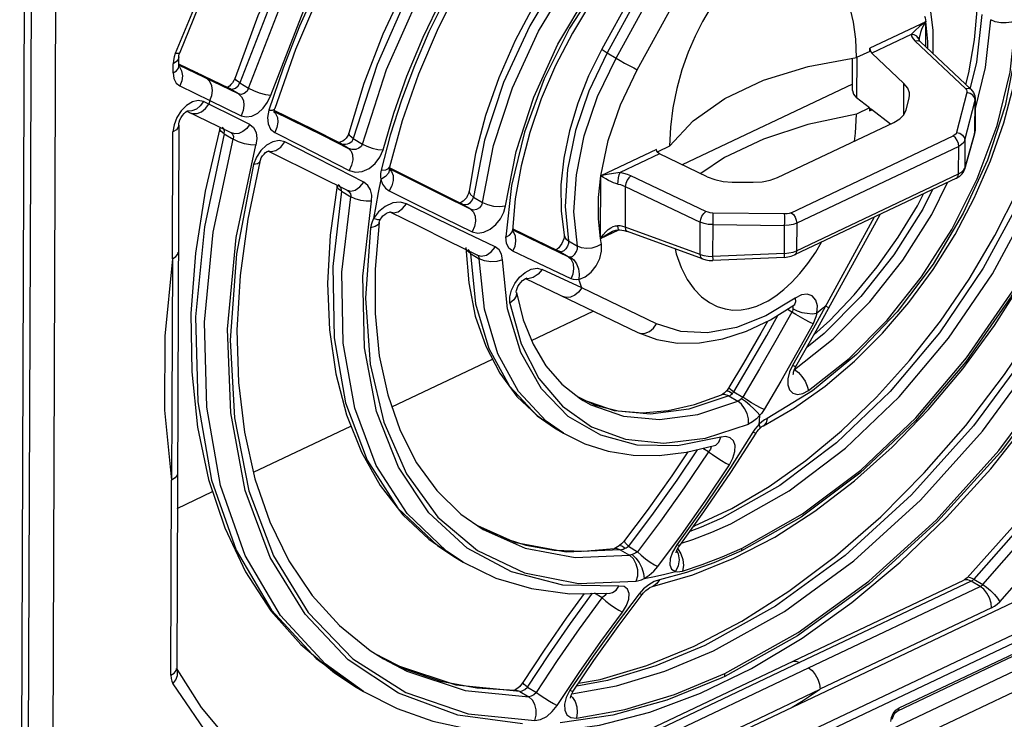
# Model space of a CAD drawing. Extents: x 0 to 594, y 0 to 420.
# Tile 23 of 37: x 532 to 543, y 82 to 89. Entities that reach past the tile are written whole.
import ezdxf

# ---------------------------------------------------------------- set-up
doc = ezdxf.new("R2010")
doc.units = 0
doc.header["$LTSCALE"] = 32.67
doc.layers.get('0').update_dxf_attribs({"linetype": 'CONTINUOUS'})

msp = doc.modelspace()

# ---------------------------------------------------------------- linework, layer by layer
at = {"color": 9, "linetype": 'CONTINUOUS'}
for p, q in [((532.441, 107.465), (532.324, 76.416)), ((532.511, 107.462), (532.395, 76.414)), ((539.261, 90.205), (538.481, 88.786)), ((538.575, 88.73), (539.355, 90.151)), ((538.797, 88.609), (539.462, 89.819)), ((534.374, 89.786), (533.955, 88.78)), ((542.408, 89.189), (542.353, 88.688)), ((541.667, 88.978), (541.255, 88.782)), ((541.709, 88.909), (542.237, 88.412)), ((541.752, 88.922), (541.747, 88.936)), ((538.481, 88.786), (538.575, 88.73)), ((533.933, 88.575), (533.934, 88.672)), ((534.618, 88.355), (533.993, 88.656)), ((541.099, 88.736), (541.097, 88.314)), ((542.353, 88.688), (542.285, 88.406)), ((533.989, 88.626), (533.993, 88.646)), ((533.993, 88.646), (534.001, 88.638)), ((534.192, 88.571), (534.183, 88.576)), ((535.086, 88.626), (534.936, 88.183)), ((534.293, 88.523), (534.301, 88.519)), ((534.631, 88.471), (534.724, 88.415)), ((541.591, 88.135), (541.592, 88.465)), ((534.002, 88.439), (534.319, 88.286)), ((534.516, 88.415), (534.524, 88.41)), ((534.524, 88.41), (534.516, 88.415)), ((534.618, 88.355), (534.524, 88.41)), ((542.252, 88.37), (542.145, 87.951)), ((542.286, 88.36), (542.252, 88.37)), ((542.295, 88.403), (542.295, 88.403)), ((534.307, 88.248), (534.25, 88.275)), ((534.319, 88.286), (534.307, 88.248)), ((534.319, 88.286), (534.645, 88.125)), ((542.231, 87.87), (542.338, 88.289)), ((542.338, 88.289), (542.332, 88.317)), ((542.337, 87.955), (542.338, 88.289)), ((534.084, 88.175), (534.081, 88.176)), ((534.992, 88.171), (535.498, 87.921)), ((534.992, 88.164), (535.007, 88.15)), ((535.134, 88.111), (535.14, 88.108)), ((533.926, 86.626), (533.931, 87.956)), ((534.469, 87.935), (534.471, 87.964)), ((534.469, 87.935), (534.563, 87.879)), ((534.54, 87.948), (534.556, 87.933)), ((542.337, 87.955), (542.23, 87.579)), ((542.334, 87.937), (542.337, 87.955)), ((535.498, 87.921), (535.771, 87.784)), ((535.67, 87.844), (535.676, 87.841)), ((535.676, 87.841), (535.67, 87.844)), ((535.771, 87.784), (535.676, 87.841)), ((535.821, 87.886), (535.917, 87.829)), ((536.209, 87.921), (536.114, 87.554)), ((540.412, 87.109), (542.11, 87.915)), ((542.231, 87.87), (542.23, 87.579)), ((539.029, 87.726), (538.617, 87.531)), ((542.167, 87.805), (540.469, 86.999)), ((542.166, 87.516), (542.167, 87.805)), ((534.806, 87.693), (534.776, 87.615)), ((536.191, 87.572), (536.201, 87.587)), ((536.2, 87.578), (536.197, 87.579)), ((536.199, 87.567), (536.223, 87.542)), ((542.23, 87.579), (542.228, 87.562)), ((539.517, 87.122), (538.731, 87.496)), ((540.468, 86.711), (542.166, 87.516)), ((535.698, 87.334), (535.794, 87.277)), ((537.479, 87.394), (537.419, 86.855)), ((538.672, 87.384), (538.67, 86.958)), ((538.672, 87.384), (539.458, 87.01)), ((537.081, 87.273), (537.175, 87.217)), ((536.087, 87.119), (536.034, 87.047)), ((536.156, 87.176), (536.087, 87.119)), ((536.956, 87.201), (536.949, 87.205)), ((536.956, 87.201), (536.949, 87.205)), ((537.05, 87.145), (536.956, 87.201)), ((538.041, 87.174), (538.077, 86.814)), ((540.342, 87.096), (539.589, 87.106)), ((539.457, 86.671), (539.458, 87.01)), ((541.282, 87.062), (540.661, 85.931)), ((537.484, 86.901), (537.49, 86.923)), ((537.675, 86.839), (537.49, 86.929)), ((537.502, 86.908), (537.49, 86.92)), ((539.457, 86.671), (538.67, 86.958)), ((539.588, 86.984), (539.587, 86.651)), ((539.588, 86.984), (540.342, 86.974)), ((540.341, 86.683), (540.342, 86.974)), ((540.469, 86.999), (540.468, 86.711)), ((538.073, 86.647), (537.675, 86.839)), ((538.077, 86.814), (538.17, 86.758)), ((537.016, 86.708), (537.002, 86.738)), ((537.048, 86.681), (537.016, 86.708)), ((537.048, 86.681), (537.044, 86.699)), ((537.956, 86.714), (537.964, 86.714)), ((537.964, 86.714), (538.004, 86.7)), ((537.971, 86.707), (537.979, 86.703)), ((537.971, 86.707), (537.979, 86.703)), ((537.979, 86.703), (537.987, 86.7)), ((538.073, 86.647), (537.979, 86.703)), ((537.048, 86.681), (537.142, 86.625)), ((537.138, 86.643), (537.142, 86.625)), ((540.341, 86.683), (539.587, 86.651)), ((540.446, 86.666), (540.446, 86.666)), ((538.215, 86.321), (537.802, 86.515)), ((537.652, 86.417), (537.634, 86.422)), ((539, 85.943), (538.215, 86.321)), ((540.417, 86.067), (540.369, 86.096)), ((540.425, 85.508), (540.393, 85.439)), ((538.218, 85.152), (538.192, 85.166)), ((538.558, 85.032), (538.218, 85.152)), ((539.757, 85.188), (539.851, 85.132)), ((539.81, 85.232), (539.904, 85.176)), ((538.231, 85.14), (538.231, 85.14)), ((537.93, 84.854), (537.93, 84.854)), ((539.544, 84.602), (539.484, 84.638)), ((533.91, 82.259), (533.917, 84.304)), ((539.511, 84.044), (539.211, 83.625)), ((539.683, 83.906), (539.66, 83.895)), ((537.526, 83.647), (537.126, 83.826)), ((535.285, 79.151), (544.687, 83.611)), ((538.705, 83.611), (538.801, 83.554)), ((544.725, 83.538), (535.323, 79.078)), ((536.875, 83.504), (536.875, 83.504)), ((538.578, 83.588), (538.556, 83.588)), ((538.62, 83.574), (538.578, 83.588)), ((538.62, 83.574), (538.716, 83.517)), ((539.211, 83.562), (539.227, 83.531)), ((539.222, 83.583), (539.254, 83.531)), ((539.89, 83.562), (539.896, 83.592)), ((541.543, 81.917), (544.725, 83.426)), ((538.918, 83.208), (538.864, 83.164)), ((542.299, 83.245), (540.499, 82.392)), ((540.593, 82.336), (542.392, 83.19)), ((542.228, 83.258), (542.221, 83.256)), ((542.392, 83.19), (542.299, 83.245)), ((542.325, 83.265), (542.419, 83.21)), ((538.43, 83.071), (538.35, 83.118)), ((538.864, 83.164), (538.816, 83.111)), ((542.512, 82.965), (540.712, 82.112)), ((536.289, 82.356), (536.078, 82.468)), ((536.135, 82.431), (536.136, 82.431)), ((536.9, 82.155), (536.289, 82.356)), ((538.334, 82.458), (538.09, 82.101)), ((533.978, 82.301), (533.967, 82.329)), ((539.715, 82.246), (539.716, 82.257)), ((539.716, 82.257), (539.717, 82.278)), ((537.568, 82.089), (536.9, 82.155)), ((539.715, 82.246), (539.684, 82.231)), ((535.835, 82.145), (535.835, 82.145)), ((536.993, 82.099), (537.661, 82.033)), ((537.568, 82.089), (537.661, 82.033)), ((537.646, 82.134), (537.74, 82.078)), ((538.102, 82.042), (538.12, 82.027)), ((541.461, 81.815), (541.48, 81.857)), ((541.48, 81.857), (541.509, 81.893)), ((541.509, 81.893), (541.543, 81.917)), ((541.454, 81.773), (541.461, 81.815))]:
    msp.add_line(p, q, dxfattribs=at)
at = {"color": 7, "linetype": 'CONTINUOUS'}
for p, q in [((532.659, 77.3), (532.712, 91.615)), ((539.209, 90.251), (538.426, 88.823)), ((541.821, 89.111), (541.235, 88.834)), ((541.82, 89.113), (541.819, 88.852)), ((541.752, 88.923), (541.752, 88.925)), ((541.752, 88.925), (541.752, 88.925)), ((541.752, 88.922), (541.752, 88.923)), ((541.752, 88.922), (541.752, 88.921)), ((542.295, 88.403), (541.767, 88.9)), ((541.235, 88.801), (541.097, 88.736)), ((541.235, 88.801), (541.235, 88.833)), ((541.245, 88.795), (541.255, 88.782)), ((541.592, 88.465), (541.255, 88.782)), ((533.993, 88.646), (533.994, 88.743)), ((534.516, 88.415), (533.993, 88.667)), ((541.052, 88.392), (541.053, 88.728)), ((541.052, 88.458), (539.269, 87.612)), ((541.648, 88.312), (541.652, 88.343)), ((541.233, 88.209), (541.097, 88.314)), ((541.616, 88.188), (541.648, 88.312)), ((542.336, 88.336), (542.34, 88.304)), ((542.34, 88.304), (542.338, 88.289)), ((542.34, 88.304), (542.339, 87.969)), ((534.076, 88.173), (534.403, 88.015)), ((534.084, 88.178), (534.085, 88.178)), ((534.995, 88.189), (534.998, 88.201)), ((541.233, 88.209), (541.095, 88.143)), ((541.233, 88.209), (541.233, 88.176)), ((541.233, 88.176), (541.256, 88.187)), ((541.452, 88.039), (541.253, 88.193)), ((540.268, 87.477), (541.487, 88.056)), ((533.991, 88.027), (533.97, 82.33)), ((534.403, 88.015), (534.545, 87.946)), ((534.424, 88), (534.422, 87.992)), ((534.424, 88.004), (534.424, 88)), ((542.334, 87.937), (542.228, 87.562)), ((542.337, 87.955), (542.339, 87.969)), ((542.338, 87.961), (542.339, 87.969)), ((534.93, 87.756), (534.932, 87.757)), ((534.932, 87.756), (535.468, 87.489)), ((538.999, 87.773), (538.414, 87.495)), ((539.003, 87.755), (538.999, 87.773)), ((539.013, 87.739), (539.003, 87.755)), ((539.137, 87.806), (539.012, 87.747)), ((539.029, 87.726), (539.013, 87.739)), ((539.531, 87.487), (539.029, 87.726)), ((539.713, 87.687), (539.465, 87.519)), ((536.2, 87.584), (536.201, 87.587)), ((536.669, 87.344), (536.2, 87.578)), ((542.166, 87.516), (542.196, 87.535)), ((542.196, 87.535), (542.218, 87.556)), ((542.217, 87.536), (542.228, 87.562)), ((542.218, 87.556), (542.23, 87.579)), ((535.468, 87.489), (535.758, 87.344)), ((538.412, 86.836), (538.414, 87.497)), ((539.791, 87.431), (540.014, 87.428)), ((542.144, 87.471), (540.446, 86.666)), ((535.652, 87.398), (535.652, 87.395)), ((535.757, 87.344), (535.757, 87.344)), ((536.949, 87.205), (536.669, 87.344)), ((537.519, 87.256), (537.49, 86.923)), ((536.209, 87.117), (536.21, 87.117)), ((540.686, 85.896), (541.344, 87.091)), ((537.971, 86.707), (537.491, 86.939)), ((538.411, 86.838), (538.604, 86.93)), ((538.539, 86.914), (538.539, 86.915)), ((539.482, 86.624), (538.695, 86.911)), ((536.817, 86.815), (537.123, 86.664)), ((537.958, 86.727), (537.947, 86.719)), ((537.974, 86.741), (537.958, 86.727)), ((537.991, 86.761), (537.974, 86.741)), ((540.43, 86.697), (540.468, 86.711)), ((540.342, 86.641), (539.588, 86.609)), ((537.627, 86.419), (538.802, 85.853)), ((537.633, 86.421), (537.634, 86.422)), ((540.051, 86.13), (540.168, 86.186)), ((537.689, 85.769), (538.337, 86.076)), ((536.225, 85.075), (537.279, 85.574)), ((540.442, 85.457), (540.452, 85.481)), ((540.452, 85.481), (540.46, 85.496)), ((539.681, 85.199), (539.68, 85.198)), ((540.12, 84.875), (540.446, 85.062)), ((548.544, 85.05), (541.473, 81.696)), ((534.775, 84.387), (535.797, 84.872)), ((537.93, 84.854), (538.024, 84.798)), ((548.744, 84.93), (541.473, 81.481)), ((539.777, 84.384), (540.043, 84.797)), ((539.607, 84.667), (539.607, 84.668)), ((533.976, 84.008), (534.347, 84.184)), ((534.82, 79.267), (544.561, 83.888)), ((539.388, 83.82), (539.399, 83.824)), ((536.875, 83.504), (536.971, 83.446)), ((538.559, 83.589), (538.556, 83.588)), ((541.529, 81.887), (544.71, 83.396)), ((537.465, 81), (542.221, 83.256)), ((538.957, 83.191), (538.957, 83.191)), ((538.598, 82.77), (538.849, 83.106)), ((540.499, 82.392), (538.456, 81.423)), ((533.97, 82.323), (533.97, 82.33)), ((538.55, 81.367), (540.593, 82.336)), ((535.835, 82.145), (535.928, 82.089)), ((537.515, 82.104), (537.515, 82.104))]:
    msp.add_line(p, q, dxfattribs=at)
for points in [[(541.218, 94.468), (540.739, 94.382), (540.249, 94.237), (539.752, 94.033), (539.254, 93.772), (538.759, 93.457), (538.271, 93.091), (537.797, 92.676), (537.34, 92.217), (536.905, 91.719), (536.498, 91.187), (536.122, 90.625), (535.78, 90.039), (535.477, 89.436), (535.215, 88.821), (534.998, 88.201)], [(539.04, 94.205), (538.617, 93.952), (538.096, 93.58), (537.59, 93.156), (537.103, 92.687), (536.64, 92.176), (536.205, 91.627), (535.802, 91.047), (535.435, 90.441), (535.107, 89.814), (534.822, 89.173), (534.582, 88.524)], [(536.565, 93.036), (536.335, 92.781), (535.856, 92.18), (535.408, 91.546), (534.995, 90.884), (534.622, 90.2), (534.29, 89.5), (534.003, 88.79)], [(539.673, 92.912), (539.245, 92.688), (538.822, 92.417), (538.41, 92.101), (538.011, 91.744), (537.631, 91.35), (537.273, 90.924), (536.941, 90.469), (536.638, 89.99), (536.367, 89.493), (536.131, 88.983), (535.933, 88.464), (535.774, 87.943)], [(540.483, 92.701), (540.096, 92.565), (539.706, 92.381), (539.316, 92.152), (538.931, 91.879), (538.555, 91.566), (538.191, 91.215), (537.845, 90.83), (537.52, 90.416), (537.221, 89.977), (536.949, 89.518), (536.709, 89.044), (536.503, 88.561), (536.333, 88.073), (536.201, 87.587)], [(539.728, 91.304), (539.401, 91.116), (539.081, 90.89), (538.772, 90.627), (538.478, 90.333), (538.203, 90.011), (537.949, 89.664), (537.719, 89.297), (537.518, 88.916), (537.347, 88.524), (537.208, 88.127), (537.103, 87.729), (537.035, 87.336)], [(539.578, 90.646), (539.303, 90.437), (539.036, 90.196), (538.78, 89.929), (538.54, 89.636), (538.318, 89.323), (538.118, 88.993), (537.942, 88.652), (537.792, 88.302), (537.671, 87.95), (537.58, 87.6), (537.519, 87.256)], [(541.097, 88.736), (541.089, 88.928), (541.065, 89.108), (541.026, 89.271), (540.973, 89.416), (540.91, 89.54), (540.837, 89.642), (540.76, 89.722), (540.679, 89.782), (540.597, 89.824), (540.514, 89.85), (540.431, 89.861), (540.347, 89.859), (540.264, 89.845), (540.181, 89.819)], [(540.064, 89.764), (539.981, 89.71), (539.897, 89.645), (539.813, 89.568), (539.729, 89.477), (539.646, 89.372), (539.563, 89.252), (539.482, 89.115), (539.404, 88.961), (539.331, 88.791), (539.266, 88.606), (539.212, 88.411), (539.172, 88.209), (539.146, 88.006), (539.137, 87.806)], [(541.9, 88.775), (541.899, 89.02), (541.867, 89.276)], [(542.24, 88.455), (542.272, 88.577), (542.333, 88.921), (542.36, 89.234)], [(541.767, 88.9), (541.761, 88.908), (541.753, 88.918), (541.752, 88.922)], [(533.994, 88.743), (533.994, 88.754), (533.997, 88.77), (534.003, 88.79)], [(538.426, 88.823), (538.287, 88.544), (538.173, 88.258), (538.086, 87.969), (538.027, 87.682), (537.998, 87.4), (537.999, 87.129), (538.031, 86.873)], [(539.399, 83.824), (539.789, 84.008), (540.179, 84.237), (540.564, 84.51), (540.94, 84.823), (541.304, 85.174), (541.65, 85.559), (541.975, 85.973), (542.275, 86.412), (542.546, 86.871), (542.786, 87.345), (542.992, 87.828), (543.162, 88.316), (543.294, 88.802)], [(541.235, 88.833), (541.238, 88.813), (541.245, 88.795)], [(539.137, 87.806), (539.384, 88.073), (539.716, 88.306), (540.122, 88.499), (540.588, 88.644), (541.097, 88.736)], [(533.994, 88.638), (533.994, 88.639), (533.993, 88.646)], [(534.539, 88.452), (534.522, 88.437), (534.506, 88.426), (534.499, 88.423)], [(534.582, 88.524), (534.58, 88.517), (534.569, 88.494), (534.555, 88.472), (534.539, 88.452)], [(540.446, 85.062), (540.766, 85.289), (541.075, 85.551), (541.369, 85.846), (541.645, 86.168), (541.899, 86.515), (542.128, 86.881), (542.33, 87.263), (542.501, 87.654), (542.64, 88.052), (542.744, 88.45)], [(541.652, 88.343), (541.651, 88.365), (541.632, 88.416), (541.592, 88.465)], [(539.393, 82.565), (539.892, 82.825), (540.387, 83.14), (540.875, 83.507), (541.349, 83.921), (541.806, 84.38), (542.24, 84.878), (542.648, 85.411), (543.024, 85.973), (543.366, 86.558), (543.669, 87.162), (543.93, 87.777), (544.148, 88.397)], [(541.052, 88.392), (541.064, 88.351), (541.097, 88.314)], [(542.295, 88.403), (542.321, 88.371), (542.336, 88.336)], [(533.991, 88.027), (533.992, 88.04), (533.996, 88.06), (534.004, 88.082), (534.016, 88.107), (534.031, 88.13), (534.048, 88.15), (534.063, 88.164), (534.076, 88.173), (534.084, 88.178)], [(534.992, 88.16), (534.993, 88.159), (534.992, 88.162), (534.992, 88.173), (534.995, 88.189)], [(535.67, 87.844), (535.399, 87.98), (534.993, 88.181)], [(541.095, 88.143), (540.585, 88.034), (540.119, 87.88), (539.713, 87.687)], [(541.075, 87.86), (541.086, 87.943), (541.095, 88.143)], [(541.24, 88.196), (541.235, 88.191), (541.233, 88.176)], [(541.253, 88.193), (541.242, 88.197), (541.24, 88.196)], [(541.487, 88.056), (541.55, 88.093), (541.593, 88.137), (541.616, 88.188)], [(534.422, 87.992), (534.268, 87.334), (534.167, 86.685), (534.12, 86.052), (534.127, 85.441), (534.189, 84.859), (534.304, 84.312), (534.473, 83.805), (534.691, 83.345), (534.958, 82.936), (535.27, 82.581), (535.623, 82.284), (535.835, 82.145)], [(535.774, 87.943), (535.77, 87.93), (535.76, 87.911), (535.746, 87.892), (535.729, 87.874)], [(539.81, 83.485), (540.238, 83.708), (540.66, 83.98), (541.073, 84.296), (541.471, 84.652), (541.851, 85.046), (542.21, 85.473), (542.542, 85.928), (542.845, 86.406), (543.116, 86.903), (543.352, 87.413), (543.55, 87.932)], [(542.334, 87.937), (542.337, 87.949), (542.338, 87.961)], [(535.729, 87.874), (535.71, 87.86), (535.691, 87.851), (535.676, 87.846), (535.668, 87.845)], [(542.231, 87.87), (542.219, 87.845), (542.197, 87.823), (542.167, 87.805)], [(542.255, 83.282), (542.762, 83.845), (543.242, 84.446), (543.69, 85.081), (544.102, 85.743), (544.476, 86.426), (544.807, 87.126), (545.094, 87.837)], [(534.842, 87.644), (534.847, 87.661), (534.857, 87.683), (534.87, 87.704), (534.886, 87.724), (534.902, 87.739), (534.918, 87.75), (534.93, 87.756)], [(534.842, 87.644), (534.715, 87.041), (534.635, 86.451), (534.602, 85.878), (534.618, 85.328), (534.681, 84.807), (534.79, 84.32), (534.946, 83.869), (535.146, 83.46), (535.39, 83.096), (535.675, 82.781), (535.999, 82.518), (536.136, 82.431)], [(536.199, 87.565), (536.199, 87.566), (536.199, 87.573), (536.2, 87.584)], [(536.2, 87.565), (536.2, 87.564), (536.199, 87.565)], [(542.144, 87.471), (542.176, 87.49), (542.2, 87.512), (542.217, 87.536)], [(539.461, 82.071), (539.995, 82.331), (540.525, 82.648), (541.045, 83.02), (541.552, 83.443), (542.038, 83.913), (542.502, 84.424), (542.937, 84.973), (543.34, 85.553), (543.707, 86.159), (544.035, 86.786), (544.32, 87.427)], [(539.531, 87.487), (539.611, 87.457), (539.698, 87.438), (539.791, 87.431)], [(540.014, 87.428), (540.107, 87.432), (540.192, 87.449), (540.268, 87.477)], [(535.652, 87.395), (535.579, 86.874), (535.552, 86.367), (535.571, 85.88), (535.638, 85.419), (535.75, 84.99), (535.906, 84.598), (536.104, 84.248), (536.341, 83.942), (536.614, 83.685), (536.875, 83.504)], [(537.035, 87.336), (537.033, 87.328), (537.028, 87.309), (537.019, 87.288), (537.006, 87.266), (536.99, 87.246), (536.973, 87.23), (536.957, 87.219), (536.944, 87.212), (536.938, 87.21)], [(540.649, 85.829), (540.816, 85.98), (541.071, 86.247), (541.312, 86.54), (541.533, 86.853), (541.734, 87.183), (541.798, 87.307)], [(536.106, 87.04), (536.117, 87.057), (536.132, 87.075), (536.15, 87.092), (536.17, 87.104), (536.187, 87.112), (536.201, 87.116), (536.209, 87.117)], [(536.21, 87.116), (536.496, 86.974), (536.817, 86.815)], [(536.094, 87.005), (536.049, 86.518), (536.049, 86.051), (536.093, 85.61), (536.182, 85.2), (536.312, 84.825), (536.485, 84.488), (536.698, 84.195), (536.95, 83.949), (537.182, 83.786)], [(536.094, 87.005), (536.094, 87.006), (536.097, 87.02), (536.104, 87.036), (536.106, 87.04)], [(539.588, 86.984), (539.542, 86.987), (539.498, 86.996), (539.458, 87.01)], [(537.49, 86.914), (537.49, 86.914), (537.49, 86.921), (537.49, 86.923)], [(538.539, 86.915), (538.548, 86.919), (538.572, 86.927), (538.594, 86.93), (538.604, 86.93)], [(538.604, 86.93), (538.614, 86.929), (538.657, 86.922), (538.695, 86.911)], [(540.469, 86.999), (540.431, 86.985), (540.388, 86.977), (540.342, 86.974)], [(538.031, 86.873), (538.032, 86.867), (538.031, 86.853), (538.027, 86.834), (538.019, 86.81), (538.007, 86.785), (537.991, 86.761)], [(540.168, 86.186), (540.251, 86.239), (540.335, 86.304), (540.418, 86.382), (540.502, 86.472), (540.586, 86.577), (540.669, 86.697), (540.73, 86.8)], [(533.926, 86.626), (533.962, 86.649), (533.982, 86.676), (533.986, 86.697)], [(537.002, 86.745), (537.031, 86.373), (537.1, 86.026), (537.209, 85.708), (537.356, 85.426), (537.536, 85.183), (537.747, 84.981), (537.93, 84.854)], [(539.194, 86.729), (539.206, 86.678), (539.258, 86.533), (539.322, 86.409), (539.394, 86.307), (539.472, 86.227), (539.553, 86.167), (539.635, 86.125), (539.718, 86.1), (539.801, 86.088), (539.885, 86.09), (539.968, 86.104), (540.051, 86.13)], [(540.341, 86.683), (540.387, 86.687), (540.43, 86.697)], [(533.926, 86.626), (533.922, 85.833), (533.919, 85.059), (533.917, 84.304)], [(539.457, 86.671), (539.497, 86.659), (539.541, 86.652), (539.587, 86.651)], [(539.482, 86.624), (539.517, 86.614), (539.552, 86.609), (539.588, 86.609)], [(540.342, 86.641), (540.377, 86.645), (540.412, 86.653), (540.446, 86.666)], [(537.531, 86.273), (537.53, 86.274), (537.53, 86.281), (537.533, 86.295), (537.538, 86.314), (537.547, 86.335), (537.561, 86.358), (537.577, 86.379), (537.595, 86.397), (537.611, 86.41), (537.625, 86.418), (537.633, 86.421)], [(537.531, 86.273), (537.601, 85.987), (537.705, 85.729), (537.84, 85.503), (538.007, 85.311), (538.204, 85.157), (538.231, 85.14)], [(538.802, 85.853), (539.001, 85.779), (539.218, 85.742), (539.451, 85.744), (539.694, 85.785), (539.943, 85.866), (540.193, 85.985), (540.438, 86.139)], [(540.438, 86.139), (540.448, 86.145), (540.452, 86.147)], [(540.162, 85.97), (540.092, 85.846), (539.91, 85.53), (539.758, 85.276)], [(540.46, 85.496), (540.558, 85.668), (540.686, 85.896)], [(540.433, 85.412), (540.433, 85.411), (540.433, 85.413), (540.434, 85.422), (540.436, 85.437), (540.442, 85.457)], [(539.758, 85.276), (539.754, 85.269), (539.739, 85.248), (539.734, 85.242)], [(538.178, 85.177), (538.358, 85.092), (538.598, 85.031), (538.853, 85.012), (539.12, 85.034), (539.397, 85.097), (539.68, 85.198)], [(539.709, 85.217), (539.694, 85.206), (539.683, 85.2), (539.681, 85.199)], [(539.734, 85.242), (539.725, 85.233), (539.709, 85.217)], [(540.043, 84.797), (540.052, 84.812), (540.071, 84.835), (540.083, 84.848)], [(540.083, 84.848), (540.09, 84.854), (540.104, 84.866), (540.117, 84.874), (540.12, 84.875)], [(538.024, 84.798), (538.249, 84.687), (538.492, 84.609), (538.753, 84.568), (539.027, 84.563), (539.313, 84.597), (539.607, 84.667)], [(539.329, 84.6), (539.161, 84.35), (538.901, 83.985), (538.665, 83.672)], [(533.977, 84.375), (533.974, 84.357), (533.954, 84.328), (533.917, 84.304)], [(539.243, 83.62), (539.497, 83.971), (539.777, 84.384)], [(537.136, 83.819), (537.347, 83.713), (537.628, 83.623), (537.925, 83.572), (538.235, 83.561), (538.556, 83.588)], [(538.608, 83.616), (538.591, 83.604), (538.574, 83.594)], [(538.665, 83.672), (538.654, 83.658), (538.634, 83.637), (538.613, 83.62), (538.608, 83.616)], [(539.217, 83.578), (539.231, 83.601), (539.243, 83.62)], [(538.574, 83.594), (538.562, 83.589), (538.559, 83.589)], [(539.205, 83.544), (539.205, 83.543), (539.206, 83.547), (539.209, 83.559), (539.217, 83.578)], [(536.971, 83.446), (537.316, 83.278), (537.69, 83.167), (538.091, 83.114), (538.514, 83.121)], [(538.957, 83.191), (539.381, 83.311), (539.81, 83.485)], [(538.849, 83.106), (538.864, 83.124), (538.887, 83.147), (538.911, 83.166), (538.931, 83.18), (538.947, 83.187), (538.956, 83.19), (538.957, 83.191)], [(542.255, 83.282), (542.241, 83.269), (542.229, 83.26), (542.221, 83.256)], [(538.242, 83.117), (538.054, 82.858), (537.822, 82.523), (537.597, 82.183)], [(538.126, 82.091), (538.343, 82.412), (538.598, 82.77)], [(538.183, 82.175), (538.407, 82.215), (538.897, 82.361), (539.393, 82.565)], [(536.071, 82.472), (536.377, 82.319), (536.737, 82.198), (537.117, 82.127), (537.515, 82.104)], [(533.97, 82.324), (534.227, 81.921), (534.527, 81.559), (534.865, 81.246), (535.24, 80.986)], [(533.97, 82.324), (533.97, 82.323), (533.97, 82.323)], [(540.593, 82.336), (540.63, 82.307), (540.662, 82.267), (540.689, 82.218), (540.706, 82.165), (540.713, 82.112)], [(537.597, 82.183), (537.585, 82.165), (537.566, 82.142), (537.546, 82.124), (537.529, 82.113), (537.517, 82.106), (537.514, 82.105)], [(535.928, 82.089), (536.28, 81.91), (536.656, 81.777), (537.056, 81.691), (537.475, 81.654)], [(537.888, 81.664), (538.401, 81.736), (538.928, 81.872), (539.461, 82.071)], [(538.097, 82.017), (538.097, 82.017), (538.098, 82.023), (538.1, 82.037), (538.107, 82.056)], [(538.107, 82.056), (538.118, 82.077), (538.126, 82.091)], [(538.669, 81.143), (539.317, 81.448), (539.998, 81.771), (540.713, 82.112)], [(541.476, 81.815), (541.482, 81.833), (541.492, 81.851), (541.504, 81.867), (541.517, 81.879), (541.529, 81.887)], [(541.474, 81.797), (541.474, 81.8), (541.476, 81.815)]]:
    msp.add_lwpolyline(points, dxfattribs=at)
at = {"color": 9, "linetype": 'CONTINUOUS'}
for points in [[(539.547, 94.423), (538.776, 93.994), (538.021, 93.448), (537.296, 92.795), (536.618, 92.049), (536.001, 91.226), (535.457, 90.343), (534.997, 89.418), (534.631, 88.471)], [(534.724, 88.415), (535.09, 89.362), (535.55, 90.287), (536.095, 91.17), (536.712, 91.993), (537.39, 92.739), (538.114, 93.392), (538.87, 93.938), (539.64, 94.367)], [(534.957, 88.34), (535.328, 89.295), (535.809, 90.25), (536.362, 91.127), (536.964, 91.914), (537.604, 92.606), (538.302, 93.229), (539.003, 93.734), (539.76, 94.155)], [(539.733, 94.106), (539.353, 93.908), (538.976, 93.68), (538.602, 93.422), (538.235, 93.137), (537.853, 92.804), (537.482, 92.444), (537.123, 92.056), (536.779, 91.644), (536.466, 91.228), (536.172, 90.796), (535.908, 90.367), (535.664, 89.927), (535.452, 89.5), (535.259, 89.067), (535.086, 88.626)], [(539.688, 92.872), (539.057, 92.513), (538.441, 92.052), (537.855, 91.499), (537.313, 90.869), (536.828, 90.175), (536.411, 89.435), (536.073, 88.665), (535.821, 87.886)], [(535.917, 87.829), (536.17, 88.612), (536.511, 89.384), (536.93, 90.127), (537.418, 90.823), (537.964, 91.455), (538.553, 92.008), (539.173, 92.469), (539.807, 92.826)], [(536.133, 87.767), (536.247, 88.154), (536.383, 88.541), (536.553, 88.949), (536.745, 89.351), (536.954, 89.734), (537.183, 90.106), (537.418, 90.449), (537.669, 90.778), (537.921, 91.077), (538.184, 91.36), (538.459, 91.628), (538.743, 91.875), (539.022, 92.092), (539.305, 92.289), (539.613, 92.476), (539.923, 92.637)], [(539.907, 92.59), (539.591, 92.423), (539.277, 92.23), (538.966, 92.008), (538.66, 91.761), (538.344, 91.473), (538.039, 91.16), (537.745, 90.821), (537.468, 90.463), (537.225, 90.112), (537, 89.749), (536.797, 89.381), (536.614, 89.006), (536.461, 88.65), (536.326, 88.29), (536.209, 87.921)], [(539.814, 91.298), (539.318, 90.997), (538.846, 90.614), (538.406, 90.156), (538.01, 89.636), (537.67, 89.07), (537.397, 88.476), (537.198, 87.87), (537.081, 87.273)], [(537.175, 87.217), (537.292, 87.814), (537.491, 88.42), (537.764, 89.014), (538.104, 89.58), (538.5, 90.1), (538.94, 90.558), (539.411, 90.941), (539.908, 91.243)], [(537.416, 87.182), (537.528, 87.75), (537.713, 88.321), (537.966, 88.875), (538.283, 89.41), (538.658, 89.91), (539.084, 90.359), (539.546, 90.738), (540.023, 91.028)], [(539.593, 90.733), (539.167, 90.395), (538.768, 89.993), (538.409, 89.542), (538.089, 89.043), (537.823, 88.512), (537.616, 87.954), (537.479, 87.394)], [(541.81, 89.17), (541.814, 89.151), (541.817, 89.131), (541.821, 89.111)], [(540.592, 85.244), (541.018, 85.582), (541.417, 85.984), (541.776, 86.435), (542.096, 86.934), (542.362, 87.465), (542.569, 88.023), (542.706, 88.583), (542.766, 89.123)], [(541.82, 89.111), (541.758, 89.064), (541.706, 89.018), (541.667, 88.978)], [(541.82, 89.111), (541.796, 89.069), (541.778, 89.032), (541.766, 88.999), (541.758, 88.969), (541.753, 88.944), (541.752, 88.925)], [(541.82, 89.113), (541.841, 88.903), (541.841, 88.831)], [(542.339, 88.187), (542.446, 88.632), (542.502, 89.133)], [(542.766, 89.123), (542.719, 89.107), (542.665, 89.099), (542.607, 89.101), (542.55, 89.112), (542.502, 89.133)], [(541.747, 88.936), (541.729, 88.959), (541.701, 88.973), (541.667, 88.978)], [(541.667, 88.978), (541.676, 88.954), (541.689, 88.931), (541.709, 88.909)], [(541.767, 88.9), (541.763, 88.904), (541.739, 88.913), (541.709, 88.909)], [(533.955, 88.78), (533.943, 88.743), (533.936, 88.707), (533.934, 88.672)], [(534.003, 88.79), (534.002, 88.787), (533.986, 88.78), (533.955, 88.78)], [(538.481, 88.786), (538.289, 88.383), (538.149, 87.972), (538.065, 87.564), (538.041, 87.174)], [(538.426, 88.823), (538.43, 88.819), (538.449, 88.806), (538.481, 88.786)], [(542.765, 88.798), (542.653, 88.229), (542.467, 87.659), (542.215, 87.105), (541.898, 86.569), (541.522, 86.07), (541.097, 85.621), (540.635, 85.242), (540.158, 84.952)], [(533.994, 88.743), (533.989, 88.723), (533.969, 88.695), (533.934, 88.672)], [(538.17, 86.758), (538.134, 87.118), (538.159, 87.508), (538.242, 87.916), (538.382, 88.328), (538.575, 88.73)], [(538.575, 88.73), (538.617, 88.706), (538.665, 88.679), (538.714, 88.652), (538.76, 88.628), (538.797, 88.609)], [(543.341, 88.743), (543.121, 87.991), (542.813, 87.246), (542.424, 86.526), (541.965, 85.85), (541.448, 85.235), (540.885, 84.697), (540.292, 84.25), (539.683, 83.906)], [(539.779, 83.848), (540.388, 84.193), (540.981, 84.64), (541.544, 85.177), (542.061, 85.793), (542.52, 86.469), (542.909, 87.189), (543.217, 87.934), (543.437, 88.686)], [(533.933, 88.575), (533.969, 88.598), (533.989, 88.626)], [(533.933, 88.575), (533.941, 88.515), (533.965, 88.469), (534.002, 88.439)], [(534.001, 88.638), (534.022, 88.596), (534.03, 88.545), (534.023, 88.491), (534.002, 88.439)], [(538.414, 87.495), (538.492, 87.867), (538.621, 88.242), (538.797, 88.609)], [(534.319, 88.286), (534.34, 88.338), (534.347, 88.391), (534.34, 88.441), (534.319, 88.484), (534.285, 88.516)], [(534.524, 88.41), (534.553, 88.406), (534.585, 88.416), (534.613, 88.44), (534.631, 88.471)], [(534.631, 88.471), (534.598, 88.494), (534.583, 88.514), (534.582, 88.524)], [(534.724, 88.415), (534.707, 88.383), (534.678, 88.36), (534.646, 88.35), (534.618, 88.355)], [(534.618, 88.355), (534.649, 88.325), (534.669, 88.285), (534.675, 88.235), (534.668, 88.18), (534.645, 88.125)], [(534.724, 88.415), (534.776, 88.389), (534.836, 88.366), (534.9, 88.349), (534.957, 88.34)], [(544.196, 88.342), (543.858, 87.427), (543.427, 86.531), (542.911, 85.674), (542.321, 84.875), (541.672, 84.15), (540.975, 83.515), (540.248, 82.985), (539.505, 82.57)], [(543.68, 88.432), (543.436, 87.675), (543.11, 86.932), (542.711, 86.221), (542.242, 85.546), (541.715, 84.928), (541.132, 84.377), (540.517, 83.916), (539.89, 83.562)], [(542.237, 88.412), (542.265, 88.416), (542.289, 88.408), (542.295, 88.403)], [(542.237, 88.412), (542.248, 88.399), (542.253, 88.384), (542.252, 88.37)], [(542.332, 88.317), (542.314, 88.341), (542.286, 88.36)], [(534.25, 88.275), (534.196, 88.286), (534.134, 88.272), (534.073, 88.234)], [(534.25, 88.275), (534.217, 88.23), (534.176, 88.196), (534.13, 88.177), (534.084, 88.175)], [(534.109, 88.157), (534.141, 88.148), (534.185, 88.15), (534.231, 88.168), (534.273, 88.201), (534.307, 88.248)], [(534.736, 88.035), (534.589, 88.109), (534.306, 88.248)], [(534.645, 88.125), (534.699, 88.113), (534.759, 88.123), (534.82, 88.154), (534.877, 88.204), (534.923, 88.267), (534.957, 88.34)], [(539.598, 82.514), (540.341, 82.929), (541.069, 83.459), (541.765, 84.094), (542.415, 84.819), (543.004, 85.618), (543.52, 86.475), (543.952, 87.371), (544.29, 88.286)], [(534.073, 88.234), (534.016, 88.178), (533.971, 88.108)], [(534.936, 88.183), (534.922, 88.108), (534.928, 88.04), (534.954, 87.985), (534.997, 87.949)], [(534.936, 88.183), (534.973, 88.185), (534.994, 88.194), (534.998, 88.201)], [(535.007, 88.15), (535.025, 88.109), (535.03, 88.059), (535.021, 88.004), (534.998, 87.949)], [(533.971, 88.108), (533.942, 88.031), (533.931, 87.956)], [(534.736, 88.036), (534.704, 87.991), (534.665, 87.959), (534.622, 87.94), (534.578, 87.936), (534.545, 87.946)], [(534.736, 88.035), (534.776, 88.002), (534.802, 87.951), (534.81, 87.887), (534.799, 87.817)], [(544.518, 88.061), (544.164, 87.144), (543.721, 86.25), (543.201, 85.401), (542.604, 84.599), (541.946, 83.87), (541.229, 83.217), (540.478, 82.671), (539.715, 82.246)], [(533.991, 88.027), (533.987, 88.007), (533.967, 87.979), (533.931, 87.956)], [(534.469, 87.935), (534.26, 86.961), (534.167, 86.017), (534.193, 85.125), (534.336, 84.303), (534.595, 83.57), (534.963, 82.943), (535.432, 82.435), (535.835, 82.145)], [(534.469, 87.935), (534.437, 87.959), (534.422, 87.98), (534.422, 87.992)], [(534.471, 87.964), (534.463, 87.989), (534.447, 88.004)], [(534.556, 87.933), (534.565, 87.908), (534.563, 87.879)], [(534.997, 87.949), (535.26, 87.817), (535.521, 87.684), (535.778, 87.552)], [(535.821, 87.886), (535.787, 87.912), (535.773, 87.936), (535.774, 87.943)], [(542.145, 87.951), (542.139, 87.937), (542.127, 87.925), (542.11, 87.915)], [(542.145, 87.951), (542.178, 87.942), (542.205, 87.924), (542.224, 87.899), (542.231, 87.87)], [(535.928, 82.089), (535.526, 82.379), (535.057, 82.887), (534.689, 83.514), (534.43, 84.247), (534.286, 85.069), (534.26, 85.961), (534.353, 86.905), (534.563, 87.879)], [(534.799, 87.817), (534.743, 87.82), (534.681, 87.833), (534.617, 87.853), (534.563, 87.879)], [(535.104, 87.851), (535.044, 87.865), (534.978, 87.854), (534.912, 87.818)], [(534.933, 87.759), (534.959, 87.752), (535.01, 87.763), (535.062, 87.797), (535.104, 87.851)], [(535.93, 87.43), (535.658, 87.569), (535.383, 87.71), (535.104, 87.851)], [(535.676, 87.841), (535.695, 87.833), (535.716, 87.829)], [(535.716, 87.829), (535.739, 87.829), (535.76, 87.833), (535.779, 87.84), (535.795, 87.849), (535.808, 87.861), (535.816, 87.873), (535.821, 87.886)], [(535.917, 87.829), (535.904, 87.804), (535.879, 87.785), (535.846, 87.773), (535.809, 87.772), (535.771, 87.784)], [(535.917, 87.829), (535.964, 87.806), (536.02, 87.786), (536.078, 87.773), (536.133, 87.767)], [(539.896, 83.592), (540.531, 83.952), (541.142, 84.411), (541.717, 84.958), (542.25, 85.586), (542.733, 86.29), (543.145, 87.046), (543.477, 87.84)], [(542.167, 87.805), (542.163, 87.835), (542.151, 87.866), (542.133, 87.894), (542.11, 87.915)], [(537.595, 81.75), (536.918, 81.84), (536.296, 82.072), (535.767, 82.421), (535.315, 82.898), (534.951, 83.495), (534.689, 84.197), (534.536, 85.01), (534.502, 85.887), (534.592, 86.848), (534.799, 87.817)], [(534.912, 87.818), (534.852, 87.762), (534.806, 87.693)], [(535.771, 87.784), (535.799, 87.756), (535.814, 87.715), (535.817, 87.664), (535.804, 87.608), (535.778, 87.552)], [(535.778, 87.552), (535.844, 87.535), (535.915, 87.543), (535.987, 87.574), (536.051, 87.626), (536.101, 87.692), (536.133, 87.767)], [(545.143, 87.786), (544.732, 86.801), (544.236, 85.842), (543.663, 84.923), (543.023, 84.059), (542.325, 83.265)], [(542.419, 83.21), (543.116, 84.003), (543.757, 84.867), (544.33, 85.786), (544.826, 86.746), (545.237, 87.73)], [(534.842, 87.644), (534.838, 87.637), (534.816, 87.622), (534.776, 87.615)], [(542.599, 83.03), (543.311, 83.841), (543.965, 84.723), (544.55, 85.661), (545.057, 86.641), (545.476, 87.647)], [(534.776, 87.615), (534.598, 86.679), (534.531, 85.773), (534.575, 84.959), (534.727, 84.191), (534.984, 83.51), (535.349, 82.916), (535.817, 82.431), (536.372, 82.077), (537.024, 81.854), (537.725, 81.784)], [(536.114, 87.554), (536.108, 87.521), (536.107, 87.489), (536.11, 87.458)], [(536.199, 87.565), (536.2, 87.559), (536.191, 87.523), (536.16, 87.488), (536.11, 87.458)], [(536.114, 87.554), (536.161, 87.559), (536.191, 87.572)], [(536.223, 87.542), (536.238, 87.499), (536.238, 87.447), (536.225, 87.391), (536.198, 87.337)], [(537.05, 87.145), (536.761, 87.288), (536.479, 87.428), (536.201, 87.568)], [(538.617, 87.531), (538.548, 87.521), (538.481, 87.51), (538.415, 87.496)], [(538.593, 87.41), (538.596, 87.441), (538.602, 87.474), (538.609, 87.506), (538.617, 87.531)], [(538.731, 87.496), (538.696, 87.511), (538.658, 87.522), (538.617, 87.531)], [(535.758, 87.344), (535.795, 87.335), (535.842, 87.347), (535.889, 87.38), (535.93, 87.43)], [(536.013, 87.23), (536.016, 87.293), (536.002, 87.35), (535.973, 87.396), (535.93, 87.43)], [(536.11, 87.458), (536.082, 87.32), (536.056, 87.183), (536.034, 87.047)], [(536.11, 87.458), (536.127, 87.408), (536.157, 87.367), (536.198, 87.337)], [(538.412, 86.836), (538.391, 87.046), (538.391, 87.267), (538.414, 87.497)], [(538.593, 87.41), (538.572, 87.415), (538.548, 87.424), (538.522, 87.435), (538.496, 87.448), (538.469, 87.463), (538.442, 87.479), (538.415, 87.496)], [(538.731, 87.496), (538.71, 87.476), (538.691, 87.449), (538.678, 87.417), (538.672, 87.384)], [(540.445, 85.464), (540.852, 85.787), (541.234, 86.173), (541.581, 86.612), (541.884, 87.09), (542.049, 87.426)], [(542.144, 87.471), (542.148, 87.473), (542.161, 87.49), (542.166, 87.516)], [(535.698, 87.334), (535.605, 86.544), (535.619, 85.797), (535.741, 85.115), (535.966, 84.514), (536.289, 84.011), (536.702, 83.618), (536.875, 83.504)], [(535.698, 87.334), (535.664, 87.361), (535.651, 87.387), (535.652, 87.395)], [(535.687, 87.378), (535.675, 87.392), (535.662, 87.401)], [(535.698, 87.334), (535.699, 87.348), (535.695, 87.363), (535.687, 87.378)], [(535.757, 87.344), (535.77, 87.335), (535.783, 87.321), (535.791, 87.306), (535.794, 87.291), (535.794, 87.277)], [(536.198, 87.337), (536.489, 87.193), (536.775, 87.052), (537.067, 86.91)], [(537.035, 87.336), (537.035, 87.327), (537.048, 87.299), (537.081, 87.273)], [(538.593, 87.41), (538.621, 87.404), (538.648, 87.395), (538.672, 87.384)], [(541.891, 87.351), (541.79, 87.146), (541.487, 86.668), (541.14, 86.229), (540.758, 85.843), (540.575, 85.697)], [(536.971, 83.446), (536.798, 83.561), (536.385, 83.954), (536.062, 84.457), (535.837, 85.058), (535.715, 85.74), (535.701, 86.486), (535.794, 87.277)], [(536.012, 87.23), (535.957, 87.23), (535.899, 87.238), (535.842, 87.254), (535.794, 87.277)], [(538.606, 83.194), (538.016, 83.205), (537.478, 83.342), (537.014, 83.593), (536.614, 83.961), (536.296, 84.44), (536.066, 85.023), (535.94, 85.693), (535.921, 86.444), (536.013, 87.23)], [(536.38, 87.202), (536.312, 87.22), (536.234, 87.211), (536.156, 87.176)], [(536.956, 87.201), (536.987, 87.194), (537.02, 87.2), (537.05, 87.217), (537.071, 87.243), (537.081, 87.273)], [(537.175, 87.217), (537.164, 87.187), (537.143, 87.161), (537.114, 87.143), (537.081, 87.137), (537.05, 87.145)], [(537.175, 87.217), (537.227, 87.194), (537.289, 87.179), (537.355, 87.175), (537.416, 87.182)], [(539.717, 82.278), (540.485, 82.707), (541.225, 83.246), (541.929, 83.886), (542.588, 84.616), (543.198, 85.437), (543.735, 86.322), (544.189, 87.259)], [(536.207, 87.118), (536.243, 87.109), (536.29, 87.12), (536.338, 87.152), (536.38, 87.202)], [(537.309, 86.75), (537.006, 86.896), (536.711, 87.039), (536.38, 87.202)], [(537.05, 87.145), (537.081, 87.115), (537.099, 87.074), (537.103, 87.022), (537.093, 86.966), (537.067, 86.91)], [(537.067, 86.91), (537.125, 86.896), (537.189, 86.905), (537.255, 86.935), (537.315, 86.984), (537.364, 87.045), (537.399, 87.115), (537.416, 87.182)], [(539.458, 87.01), (539.464, 87.041), (539.476, 87.072), (539.495, 87.101), (539.517, 87.122)], [(539.589, 87.106), (539.563, 87.108), (539.539, 87.114), (539.517, 87.122)], [(539.589, 87.106), (539.589, 87.082), (539.59, 87.052), (539.589, 87.017), (539.588, 86.984)], [(540.412, 87.109), (540.391, 87.102), (540.368, 87.097), (540.342, 87.096)], [(540.412, 87.109), (540.434, 87.09), (540.452, 87.063), (540.464, 87.031), (540.469, 86.999)], [(536.094, 87.005), (536.084, 86.984), (536.052, 86.963), (536.002, 86.95)], [(536.034, 87.047), (536.02, 87.015), (536.009, 86.982), (536.003, 86.95)], [(536.106, 87.04), (536.101, 87.036), (536.077, 87.036), (536.034, 87.047)], [(540.342, 86.974), (540.343, 87.005), (540.343, 87.039), (540.343, 87.071), (540.342, 87.096)], [(536.003, 86.95), (535.95, 86.212), (535.999, 85.521), (536.14, 84.912), (536.378, 84.371), (536.706, 83.918), (537.123, 83.566), (537.616, 83.332), (538.182, 83.222), (538.786, 83.246)], [(537.419, 86.854), (537.46, 86.875), (537.484, 86.901)], [(537.493, 86.706), (537.517, 86.758), (537.526, 86.812), (537.522, 86.863), (537.502, 86.908)], [(538.412, 86.838), (538.44, 86.878), (538.467, 86.909), (538.494, 86.933), (538.521, 86.952)], [(538.412, 86.838), (538.479, 86.882), (538.539, 86.914)], [(538.521, 86.952), (538.546, 86.965), (538.57, 86.972), (538.592, 86.973)], [(538.67, 86.958), (538.646, 86.965), (538.62, 86.97), (538.592, 86.973)], [(538.592, 86.973), (538.595, 86.947), (538.6, 86.933), (538.604, 86.93)], [(538.67, 86.958), (538.676, 86.931), (538.688, 86.914), (538.695, 86.911)], [(537.493, 86.705), (537.452, 86.739), (537.426, 86.79), (537.419, 86.855)], [(538.077, 86.814), (538.076, 86.787), (538.067, 86.757), (538.05, 86.731), (538.028, 86.71), (538.004, 86.7)], [(538.031, 86.873), (538.046, 86.84), (538.077, 86.814)], [(538.422, 86.779), (538.418, 86.798), (538.415, 86.818), (538.411, 86.838)], [(537.044, 86.699), (537.036, 86.714), (537.025, 86.723)], [(537.123, 86.664), (537.163, 86.654), (537.216, 86.665), (537.267, 86.698), (537.309, 86.749)], [(537.384, 86.616), (537.375, 86.673), (537.349, 86.719), (537.309, 86.75)], [(538.105, 86.417), (537.701, 86.607), (537.493, 86.705)], [(537.987, 86.7), (537.995, 86.699), (538.004, 86.7)], [(538.098, 86.644), (538.121, 86.655), (538.143, 86.675), (538.161, 86.702), (538.17, 86.731), (538.17, 86.758)], [(538.422, 86.779), (538.375, 86.754), (538.321, 86.738), (538.266, 86.734), (538.214, 86.74), (538.17, 86.758)], [(538.186, 86.41), (538.251, 86.435), (538.313, 86.484), (538.366, 86.551), (538.404, 86.628), (538.423, 86.707), (538.422, 86.779)], [(540.468, 86.711), (540.464, 86.686), (540.452, 86.669), (540.446, 86.666)], [(533.926, 86.626), (533.844, 85.816), (533.841, 85.039), (533.917, 84.304)], [(537.048, 86.681), (537.103, 86.153), (537.241, 85.685), (537.459, 85.29), (537.75, 84.98), (537.93, 84.854)], [(537.118, 86.667), (537.129, 86.658), (537.138, 86.643)], [(538.024, 84.798), (537.844, 84.924), (537.553, 85.234), (537.335, 85.629), (537.196, 86.098), (537.142, 86.625)], [(537.384, 86.616), (537.326, 86.599), (537.261, 86.595), (537.196, 86.603), (537.142, 86.625)], [(539.673, 84.755), (539.22, 84.665), (538.796, 84.672), (538.414, 84.775), (538.075, 84.973), (537.794, 85.263), (537.577, 85.644), (537.439, 86.102), (537.384, 86.616)], [(538.098, 86.644), (538.089, 86.643), (538.08, 86.644), (538.073, 86.647)], [(538.105, 86.417), (538.127, 86.469), (538.134, 86.521), (538.128, 86.572), (538.107, 86.616), (538.073, 86.647)], [(538.098, 86.644), (538.133, 86.614), (538.161, 86.573), (538.181, 86.522), (538.19, 86.465), (538.186, 86.41)], [(539.482, 86.624), (539.476, 86.627), (539.463, 86.643), (539.457, 86.671)], [(539.587, 86.651), (539.588, 86.626), (539.588, 86.612), (539.588, 86.609)], [(540.342, 86.641), (540.342, 86.643), (540.342, 86.658), (540.341, 86.683)], [(537.563, 86.432), (537.623, 86.483), (537.687, 86.516), (537.749, 86.527), (537.802, 86.515)], [(537.802, 86.515), (537.76, 86.463), (537.708, 86.429), (537.652, 86.417)], [(537.478, 86.297), (537.514, 86.368), (537.563, 86.432)], [(538.186, 86.41), (538.157, 86.406), (538.13, 86.409), (538.105, 86.417)], [(538.215, 86.321), (538.205, 86.35), (538.195, 86.38), (538.186, 86.41)], [(537.463, 86.162), (537.461, 86.226), (537.478, 86.297)], [(538.215, 86.321), (538.182, 86.276), (538.142, 86.243), (538.097, 86.224), (538.051, 86.221), (538.017, 86.231)], [(537.531, 86.273), (537.527, 86.233), (537.504, 86.195), (537.463, 86.162)], [(540.454, 86.214), (540.146, 86.029), (539.836, 85.906), (539.535, 85.85), (539.254, 85.863), (539, 85.943)], [(540.454, 86.214), (540.456, 86.175), (540.447, 86.148), (540.438, 86.139)], [(540.68, 86.055), (540.685, 86.131), (540.668, 86.193), (540.632, 86.236), (540.58, 86.255), (540.519, 86.247), (540.454, 86.214)], [(537.463, 86.162), (537.581, 85.734), (537.767, 85.37), (538.013, 85.08), (538.317, 84.865), (538.674, 84.733), (539.077, 84.692), (539.513, 84.746), (539.963, 84.893)], [(540.43, 86.1), (540.427, 86.089), (540.423, 86.078), (540.417, 86.067)], [(540.43, 86.1), (540.431, 86.128), (540.429, 86.133)], [(540.43, 86.1), (540.473, 86.08), (540.523, 86.064), (540.578, 86.054), (540.632, 86.05), (540.68, 86.055)], [(540.77, 86.131), (540.74, 86.105), (540.71, 86.08), (540.68, 86.055)], [(540.77, 86.131), (540.796, 86.119), (540.807, 86.115), (540.808, 86.116)], [(539.81, 85.232), (539.986, 85.529), (540.156, 85.823), (540.276, 86.037)], [(540.417, 86.067), (540.25, 85.768), (540.08, 85.473), (539.904, 85.176)], [(540.64, 85.945), (540.603, 85.963), (540.559, 85.987), (540.51, 86.013), (540.461, 86.041), (540.417, 86.067)], [(540.68, 86.055), (540.671, 86.018), (540.657, 85.981), (540.64, 85.945)], [(538.802, 85.853), (538.834, 85.843), (538.88, 85.845), (538.926, 85.864), (538.967, 85.898), (539, 85.943)], [(540.64, 85.945), (540.471, 85.641), (540.302, 85.343), (540.126, 85.045)], [(540.661, 85.931), (540.547, 85.724), (540.425, 85.508)], [(540.46, 85.496), (540.45, 85.498), (540.425, 85.508)], [(540.445, 85.464), (540.486, 85.433), (540.524, 85.391), (540.557, 85.342), (540.58, 85.291), (540.592, 85.244)], [(540.393, 85.439), (540.376, 85.368), (540.376, 85.303), (540.394, 85.251), (540.428, 85.216), (540.476, 85.203), (540.532, 85.213), (540.592, 85.244)], [(539.758, 85.276), (539.758, 85.274), (539.774, 85.259), (539.81, 85.232)], [(539.757, 85.188), (539.338, 85.05), (538.935, 84.998), (538.558, 85.032)], [(539.757, 85.188), (539.713, 85.203), (539.68, 85.198)], [(539.734, 85.242), (539.736, 85.243), (539.757, 85.238), (539.795, 85.215)], [(539.757, 85.188), (539.77, 85.194), (539.783, 85.204), (539.795, 85.215)], [(539.795, 85.215), (539.801, 85.22), (539.805, 85.226), (539.81, 85.232)], [(539.889, 85.159), (539.877, 85.148), (539.863, 85.138), (539.851, 85.132)], [(539.904, 85.176), (539.899, 85.17), (539.894, 85.164), (539.889, 85.159)], [(540.084, 84.986), (540.056, 85.018), (540.02, 85.053), (539.977, 85.091), (539.932, 85.128), (539.889, 85.159)], [(540.126, 85.045), (540.089, 85.063), (540.045, 85.087), (539.996, 85.116), (539.947, 85.147), (539.904, 85.176)], [(538.231, 85.14), (538.311, 85.096), (538.652, 84.976), (539.029, 84.942), (539.432, 84.994), (539.851, 85.132)], [(539.963, 84.893), (539.962, 84.946), (539.948, 85.002), (539.923, 85.055), (539.889, 85.1), (539.851, 85.132)], [(540.126, 85.045), (540.113, 85.024), (540.099, 85.005), (540.084, 84.986)], [(540.084, 84.986), (540.046, 84.947), (540.005, 84.916), (539.963, 84.893)], [(540.077, 84.893), (540.08, 84.924), (540.084, 84.986)], [(540.158, 84.952), (540.131, 84.936), (540.104, 84.916), (540.077, 84.893)], [(540.158, 84.952), (540.148, 84.906), (540.123, 84.877)], [(540.077, 84.893), (540.053, 84.866), (540.03, 84.838), (540.009, 84.807)], [(540.083, 84.848), (540.087, 84.861), (540.077, 84.893)], [(540.009, 84.807), (539.775, 84.438), (539.511, 84.044)], [(539.607, 84.667), (539.62, 84.673), (539.653, 84.704), (539.673, 84.755)], [(539.764, 84.464), (539.801, 84.534), (539.821, 84.604), (539.822, 84.667), (539.805, 84.717), (539.772, 84.749), (539.726, 84.762), (539.673, 84.755)], [(540.043, 84.797), (540.037, 84.797), (540.009, 84.807)], [(539.572, 84.659), (539.573, 84.654), (539.564, 84.629), (539.544, 84.602)], [(539.426, 84.624), (539.211, 84.304), (538.965, 83.957), (538.705, 83.611)], [(539.544, 84.602), (539.289, 84.223), (539.041, 83.874), (538.801, 83.554)], [(539.544, 84.602), (539.585, 84.572), (539.631, 84.541), (539.679, 84.51), (539.725, 84.483), (539.764, 84.464)], [(539.014, 83.4), (539.261, 83.73), (539.51, 84.084), (539.764, 84.464)], [(539.261, 83.644), (539.379, 83.683), (539.579, 83.759), (539.779, 83.848)], [(539.66, 83.895), (539.468, 83.81), (539.348, 83.765)], [(537.182, 83.786), (537.622, 83.59), (538.147, 83.493), (538.716, 83.517)], [(538.62, 83.574), (538.052, 83.551), (537.526, 83.647)], [(538.667, 83.59), (538.635, 83.612), (538.613, 83.618), (538.608, 83.616)], [(538.705, 83.611), (538.676, 83.644), (538.664, 83.666), (538.665, 83.672)], [(538.667, 83.59), (538.68, 83.596), (538.693, 83.603), (538.705, 83.611)], [(539.211, 83.625), (539.166, 83.551), (539.141, 83.479), (539.138, 83.416), (539.158, 83.37), (539.199, 83.347)], [(539.243, 83.62), (539.237, 83.618), (539.211, 83.625)], [(538.62, 83.574), (538.634, 83.577), (538.649, 83.582), (538.667, 83.59)], [(538.743, 83.524), (538.733, 83.521), (538.724, 83.518), (538.716, 83.517)], [(538.786, 83.246), (538.802, 83.303), (538.802, 83.363), (538.787, 83.425), (538.757, 83.479), (538.716, 83.517)], [(538.801, 83.554), (538.782, 83.542), (538.762, 83.532), (538.743, 83.524)], [(538.743, 83.524), (538.782, 83.488), (538.816, 83.441), (538.845, 83.385), (538.864, 83.326), (538.869, 83.274)], [(538.801, 83.554), (538.84, 83.518), (538.885, 83.481), (538.933, 83.446), (538.977, 83.418), (539.014, 83.4)], [(539.889, 83.562), (539.599, 83.437), (539.313, 83.336), (539.029, 83.26)], [(539.227, 83.531), (539.237, 83.47), (539.228, 83.406), (539.199, 83.347)], [(539.254, 83.531), (539.275, 83.471), (539.281, 83.408), (539.271, 83.352)], [(539.271, 83.352), (539.477, 83.419), (539.686, 83.499), (539.896, 83.592)], [(538.869, 83.274), (538.922, 83.308), (538.971, 83.351), (539.014, 83.4)], [(538.869, 83.274), (538.978, 83.294), (539.088, 83.318), (539.199, 83.346)], [(539.199, 83.346), (539.221, 83.344), (539.245, 83.346), (539.271, 83.352)], [(542.325, 83.265), (542.291, 83.282), (542.266, 83.287), (542.255, 83.282)], [(538.514, 83.121), (538.539, 83.127), (538.577, 83.152), (538.606, 83.194)], [(538.643, 82.92), (538.686, 82.991), (538.71, 83.058), (538.713, 83.117), (538.696, 83.162), (538.659, 83.188), (538.606, 83.194)], [(538.786, 83.246), (538.813, 83.251), (538.841, 83.261), (538.869, 83.274)], [(539.029, 83.26), (538.974, 83.241), (538.918, 83.208)], [(539.029, 83.26), (539.004, 83.22), (538.971, 83.195), (538.957, 83.191)], [(542.299, 83.245), (542.261, 83.26), (542.228, 83.258)], [(542.325, 83.265), (542.316, 83.257), (542.307, 83.25), (542.299, 83.245)], [(542.392, 83.19), (542.402, 83.195), (542.411, 83.202), (542.419, 83.21)], [(542.512, 82.965), (542.506, 83.016), (542.489, 83.069), (542.462, 83.118), (542.429, 83.16), (542.392, 83.19)], [(542.419, 83.21), (542.459, 83.182), (542.501, 83.147), (542.541, 83.107), (542.574, 83.067), (542.599, 83.03)], [(537.646, 82.134), (537.869, 82.472), (538.098, 82.803), (538.327, 83.118)], [(538.816, 83.111), (538.577, 82.794), (538.334, 82.458)], [(538.475, 83.121), (538.472, 83.113), (538.456, 83.094), (538.43, 83.071)], [(538.849, 83.106), (538.843, 83.104), (538.816, 83.111)], [(537.74, 82.078), (537.961, 82.413), (538.191, 82.744), (538.43, 83.071)], [(538.43, 83.071), (538.468, 83.037), (538.512, 83.002), (538.559, 82.969), (538.605, 82.94), (538.643, 82.92)], [(542.512, 82.965), (542.542, 82.982), (542.571, 83.004), (542.599, 83.03)], [(537.958, 81.943), (538.187, 82.287), (538.416, 82.612), (538.643, 82.92)], [(539.505, 82.57), (538.992, 82.357), (538.485, 82.204), (538.164, 82.146)], [(538.111, 82.064), (538.579, 82.148), (539.086, 82.301), (539.598, 82.514)], [(536.136, 82.431), (536.383, 82.301), (536.993, 82.099)], [(540.422, 82.402), (540.427, 82.404), (540.461, 82.407), (540.499, 82.392)], [(533.91, 82.259), (533.945, 82.282), (533.966, 82.31), (533.97, 82.33)], [(533.91, 82.259), (533.912, 82.226), (533.919, 82.196), (533.93, 82.17)], [(533.93, 82.17), (533.961, 82.212), (533.978, 82.257), (533.978, 82.301)], [(538.159, 81.81), (538.666, 81.901), (539.189, 82.058), (539.717, 82.278)], [(533.93, 82.17), (534.344, 81.56), (534.845, 81.057), (535.425, 80.672), (536.074, 80.408), (536.783, 80.272)], [(537.646, 82.134), (537.612, 82.163), (537.597, 82.18), (537.597, 82.183)], [(539.684, 82.231), (539.107, 81.998), (538.543, 81.841), (537.99, 81.76)], [(537.568, 82.089), (537.521, 82.104), (537.515, 82.104)], [(537.568, 82.089), (537.592, 82.094), (537.62, 82.11), (537.646, 82.134)], [(537.74, 82.078), (537.715, 82.055), (537.687, 82.039), (537.661, 82.033)], [(537.74, 82.078), (537.781, 82.049), (537.828, 82.018), (537.876, 81.987), (537.921, 81.961), (537.958, 81.942)], [(538.09, 82.101), (538.052, 82.027), (538.034, 81.956), (538.037, 81.893), (538.061, 81.844), (538.102, 81.816), (538.159, 81.81)], [(538.126, 82.091), (538.119, 82.09), (538.09, 82.1)], [(540.42, 81.923), (540.518, 81.984), (540.615, 82.047), (540.712, 82.112)], [(537.725, 81.783), (537.739, 81.839), (537.739, 81.896), (537.725, 81.952), (537.699, 81.999), (537.661, 82.033)], [(538.12, 82.027), (538.147, 81.983), (538.164, 81.928), (538.169, 81.868), (538.159, 81.81)], [(537.725, 81.784), (537.785, 81.795), (537.848, 81.828), (537.907, 81.879), (537.958, 81.943)], [(541.529, 81.887), (541.538, 81.895), (541.543, 81.917)]]:
    msp.add_lwpolyline(points, dxfattribs=at)

doc.saveas('drawing.dxf')
